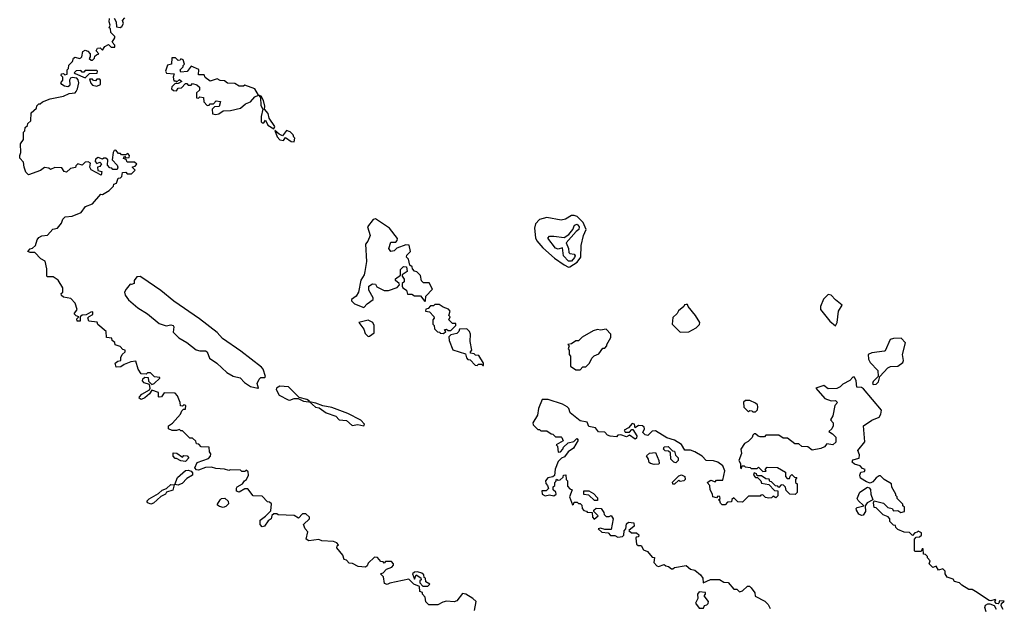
# Model space of a CAD drawing. Extents: x 2710666 to 2828562, y 857017 to 964538.
# Tile 59 of 138: x 2712144 to 2718928, y 904749 to 908800. Entities that reach past the tile are written whole.
import ezdxf

# ---------------------------------------------------------------- set-up
doc = ezdxf.new("R2010")
doc.units = 0

msp = doc.modelspace()

# ---------------------------------------------------------------- linework, layer by layer
at = {"layer": '0CON05XD'}
for points in [[(2713005, 906196.7), (2712980, 906185), (2712967.5, 906195), (2712970, 906205), (2712985, 906223.3), (2713038.3, 906251.7), (2713042.5, 906265), (2713038.3, 906288.3), (2713001.7, 906301.7), (2712990, 906315), (2712991.7, 906328.3), (2713005, 906340), (2713028.3, 906338.3), (2713031.7, 906311.7), (2713055, 906290), (2713070, 906295), (2713108.3, 906331.7), (2713108.3, 906338.3), (2713073, 906343), (2713045, 906370), (2713025, 906370), (2713015, 906360), (2712981.7, 906361.7), (2712960, 906395), (2712945, 906450), (2712910, 906445), (2712863, 906427), (2712840, 906410), (2712807.5, 906407.5), (2712802.5, 906435), (2712819.3, 906450.7), (2712840, 906455), (2712840, 906475), (2712850, 906495), (2712870, 906515), (2712870, 906525), (2712855, 906530), (2712835, 906550), (2712801.7, 906561.7), (2712798.3, 906578.3), (2712781.7, 906591.7), (2712778.3, 906608.3), (2712741.7, 906611.7), (2712740, 906655), (2712681.7, 906701.7), (2712678.3, 906718.3), (2712620, 906725), (2712613, 906747), (2712621.7, 906758.3), (2712648.3, 906771.7), (2712648.3, 906788.3), (2712633, 906787), (2712601.7, 906768.3), (2712573, 906767), (2712560, 906755), (2712560, 906725), (2712540, 906725), (2712538.3, 906741.7), (2712550, 906755), (2712531.7, 906761.7), (2712520, 906775), (2712540, 906805), (2712525, 906850), (2712495, 906880), (2712445, 906890), (2712431.7, 906901.7), (2712430, 906915), (2712440, 906925), (2712440, 906955), (2712408.3, 907008.3), (2712375, 907030), (2712335, 907030), (2712330, 907035), (2712330, 907085), (2712318.3, 907138.3), (2712290, 907155), (2712248.3, 907198.3), (2712215, 907197.5), (2712200, 907205), (2712215, 907222.5), (2712232.5, 907227.5), (2712253, 907247), (2712263.8, 907285), (2712275, 907300), (2712295, 907313.3), (2712335, 907317.5), (2712372.7, 907357.3), (2712403.6, 907366.4), (2712413.6, 907376.4), (2712430.7, 907399.3), (2712441.7, 907428.3), (2712456.4, 907443.6), (2712505, 907448.8), (2712566.1, 907473.9), (2712596.4, 907513.6), (2712645, 907532.5), (2712701.7, 907598.3), (2712715, 907597.5), (2712760, 907625), (2712790, 907655), (2712791.7, 907668.3), (2712810, 907675), (2712821.7, 907708.3), (2712838.3, 907711.7), (2712848.3, 907721.7), (2712851.7, 907748.3), (2712875, 907750), (2712885, 907740), (2712915, 907740), (2712940, 907765), (2712921.7, 907781.7), (2712921.7, 907788.3), (2712938.3, 907791.7), (2712950, 907805), (2712935, 907820), (2712885, 907820), (2712878.3, 907838.3), (2712860, 907845), (2712865, 907860), (2712875, 907850), (2712898.3, 907851.7), (2712900, 907865), (2712888.3, 907878.3), (2712875, 907870), (2712845, 907870), (2712838.3, 907878.3), (2712825, 907880), (2712805, 907902.5), (2712795, 907900), (2712787.5, 907885), (2712780, 907835), (2712815, 907800), (2712820, 907785), (2712815, 907770), (2712785, 907770), (2712778.3, 907778.3), (2712765, 907780), (2712748.3, 907798.3), (2712750, 907835), (2712737, 907847), (2712723, 907847), (2712715, 907840), (2712685, 907852.5), (2712665, 907840), (2712662.5, 907825), (2712675, 907810), (2712695, 907820), (2712707, 907807), (2712695, 907790), (2712680, 907785), (2712681.7, 907761.7), (2712710, 907755), (2712705, 907730), (2712637, 907767), (2712627.5, 907785), (2712631.7, 907811.7), (2712615, 907822.5), (2712595, 907820), (2712575, 907800), (2712545, 907807.5), (2712530, 907795), (2712528.3, 907781.7), (2712493, 907777), (2712465, 907750), (2712450, 907755), (2712435, 907780), (2712385, 907782.5), (2712355, 907770), (2712345, 907777.5), (2712315, 907782.5), (2712287, 907763), (2712205, 907732.5), (2712185, 907750), (2712173.3, 907785), (2712170.7, 907820.7), (2712143.6, 907846.4), (2712143.9, 907866.1), (2712152.5, 907885), (2712150, 907945), (2712170, 907975), (2712170, 908025), (2712180, 908035), (2712181.7, 908058.3), (2712198.3, 908071.7), (2712200, 908085), (2712220, 908105), (2712221.7, 908158.3), (2712258.3, 908191.7), (2712261.7, 908208.3), (2712275, 908220), (2712285, 908220), (2712300, 908235), (2712354.2, 908255.8), (2712446.4, 908273.6), (2712485, 908292.5), (2712525, 908297.5), (2712532.5, 908305), (2712542.5, 908325), (2712550, 908365), (2712547, 908387), (2712537, 908397), (2712505, 908402.5), (2712493.3, 908396.7), (2712487.5, 908385), (2712490, 908355), (2712486, 908344), (2712475, 908338.8), (2712452, 908342), (2712433.6, 908353.6), (2712427.5, 908365), (2712440, 908385), (2712440, 908405), (2712430, 908415), (2712431.7, 908428.3), (2712445, 908430), (2712455, 908420), (2712470, 908425), (2712470, 908455), (2712480, 908465), (2712483, 908487), (2712507.5, 908512.5), (2712513.6, 908536.4), (2712525, 908542.5), (2712555, 908532.5), (2712565, 908537.5), (2712572.5, 908545), (2712579.3, 908580.7), (2712595, 908590), (2712613, 908583), (2712630, 908565), (2712630, 908545), (2712623, 908533), (2712635, 908522.5), (2712645, 908522.5), (2712660, 908535), (2712661.7, 908548.3), (2712671.7, 908558.3), (2712690, 908565), (2712670, 908585), (2712680, 908605), (2712697, 908607), (2712715, 908590), (2712730, 908615), (2712755, 908630), (2712775, 908610), (2712798.3, 908611.7), (2712800, 908625), (2712780, 908645), (2712800, 908675), (2712800, 908685), (2712771.7, 908711.7), (2712770, 908740), (2712760, 908745), (2712767.5, 908762.5), (2712760, 908785), (2712761.7, 908808.3)], [(2712795, 908810), (2712807.5, 908785), (2712810, 908750), (2712835, 908747.5), (2712846.4, 908753.6), (2712860, 908775), (2712852.5, 908795), (2712867, 908813)], [(2713495, 908147.5), (2713515, 908153.3), (2713545, 908172.5), (2713595.9, 908174.1), (2713665, 908190.8), (2713699.1, 908220.9), (2713735, 908233.8), (2713765, 908268.8), (2713790, 908280), (2713765, 908323.3), (2713695, 908350), (2713685, 908342.5), (2713655, 908342.5), (2713625, 908360), (2713575, 908362.5), (2713555, 908380), (2713525, 908382.5), (2713505, 908392.5), (2713455, 908377.5), (2713421.7, 908401.7), (2713415, 908420), (2713375, 908420), (2713378.3, 908458.3), (2713325, 908480), (2713297, 908443), (2713255, 908440), (2713250, 908455), (2713270, 908475), (2713270, 908485), (2713280, 908495), (2713270, 908525), (2713255, 908530), (2713248.3, 908521.7), (2713235, 908520), (2713217, 908537), (2713191.7, 908538.3), (2713190, 908495), (2713161.7, 908488.3), (2713147.5, 908445), (2713155, 908432.5), (2713208.3, 908428.3), (2713200, 908405), (2713205, 908380), (2713218.3, 908378.3), (2713225, 908370), (2713245, 908387.5), (2713260, 908375), (2713235, 908360), (2713211.7, 908358.3), (2713191.7, 908338.3), (2713190, 908325), (2713203, 908313), (2713225, 908310), (2713235, 908330), (2713258.3, 908331.7), (2713285, 908360), (2713295, 908360), (2713305, 908350), (2713325, 908350), (2713335, 908360), (2713365, 908352.5), (2713382.5, 908335), (2713383.3, 908325), (2713382.5, 908315), (2713363, 908297), (2713361.7, 908261.7), (2713375, 908260), (2713385, 908270), (2713410, 908265), (2713412.5, 908235), (2713435, 908210), (2713448.3, 908211.7), (2713455, 908220), (2713478.3, 908221.7), (2713498.3, 908241.7), (2713526.4, 908236.4), (2713518.3, 908201.7), (2713485, 908200), (2713470, 908185), (2713471.7, 908151.7), (2713495, 908147.5)], [(2712595, 908400), (2712625, 908430), (2712677, 908433), (2712680, 908445), (2712675, 908450), (2712595, 908450), (2712585, 908440), (2712575, 908440), (2712565, 908450), (2712531.7, 908448.3), (2712520, 908435), (2712525, 908430), (2712595, 908400)], [(2712675, 908342.5), (2712700, 908355), (2712700, 908385), (2712695, 908390), (2712675, 908390), (2712665, 908380), (2712651.7, 908381.7), (2712645, 908390), (2712625, 908390), (2712633, 908363), (2712645, 908350), (2712675, 908342.5)], [(2713895, 908050), (2713902.5, 908065), (2713861.7, 908121.7), (2713856.7, 908155), (2713830, 908185), (2713833.3, 908205), (2713823.3, 908245), (2713807.5, 908275), (2713790, 908280), (2713803.6, 908263.6), (2713805, 908210), (2713820, 908185), (2713807.5, 908135), (2713808.3, 908098.3), (2713815, 908090), (2713825, 908090), (2713838.3, 908108.3), (2713853.6, 908073.6), (2713895, 908050)], [(2714035, 907960), (2714040, 907985), (2714031.7, 907991.7), (2714028.3, 908008.3), (2714008.3, 908028.3), (2713981.7, 908038.3), (2713955, 908000), (2713931.2, 908011.2), (2713902.5, 908037.5), (2713916.7, 907995), (2713935, 907973.8), (2713961.7, 907968.3), (2713975, 907990), (2714015, 907962.5), (2714035, 907960)], [(2714515, 906820), (2714537.5, 906845), (2714580, 906875), (2714580, 906885), (2714548.3, 906938.3), (2714550, 906965), (2714575, 906982.5), (2714595, 906980), (2714605, 906962.5), (2714656.2, 906936.2), (2714685, 906936.2), (2714745, 906957.5), (2714760, 906975), (2714757.5, 906985), (2714732.5, 907005), (2714733, 907017), (2714768.3, 907041.7), (2714768.3, 907081.7), (2714788.3, 907101.7), (2714808.3, 907098.3), (2714813, 907067), (2714780, 907045), (2714780, 907035), (2714793.3, 907015), (2714792.5, 906995), (2714780, 906985), (2714780, 906965), (2714783.6, 906953.6), (2714808.3, 906938.3), (2714815, 906910), (2714845, 906910), (2714865, 906900), (2714905, 906900), (2714935, 906860), (2714940, 906865), (2714941.7, 906898.3), (2714987.5, 906945), (2714965, 906990), (2714925, 906990), (2714911.7, 907001.7), (2714905, 907040), (2714880, 907065), (2714865, 907070), (2714850, 907085), (2714848.3, 907098.3), (2714831.7, 907111.7), (2714821.7, 907151.7), (2714810, 907165), (2714811.7, 907178.3), (2714837.5, 907205), (2714827.3, 907247.3), (2714805, 907251.2), (2714741.7, 907228.3), (2714725, 907210), (2714700, 907205), (2714687.5, 907225), (2714701.7, 907268.3), (2714735, 907270), (2714745, 907280), (2714747.5, 907295), (2714691.2, 907365), (2714595, 907428.8), (2714580, 907425), (2714540, 907375), (2714557.5, 907315), (2714543.6, 907276.4), (2714527.5, 907255), (2714533.6, 907136.4), (2714522, 907068), (2714516.7, 907045), (2714493.6, 907006.4), (2714477.5, 906925), (2714463, 906897), (2714430, 906875), (2714430, 906865), (2714450, 906845), (2714515, 906820)], [(2715925, 907097.5), (2715935, 907100), (2715985, 907130.8), (2716011.1, 907165), (2716013.3, 907245), (2716028.1, 907315), (2716046.9, 907355), (2716025.6, 907405), (2715985.8, 907445), (2715965, 907453.3), (2715945, 907452.2), (2715905, 907427.1), (2715875, 907420), (2715775, 907438), (2715725.9, 907424.1), (2715698.8, 907395), (2715690.8, 907365), (2715698.3, 907298.3), (2715708.2, 907278.2), (2715749.5, 907229.5), (2715829.5, 907159.5), (2715895, 907113.8), (2715925, 907097.5)], [(2715945, 907138.6), (2715925, 907138.8), (2715890, 907175), (2715885, 907230), (2715855, 907220.9), (2715835, 907228.2), (2715783.4, 907296.6), (2715795, 907309.2), (2715825, 907311.2), (2715895, 907300), (2715928.3, 907321.7), (2715956.2, 907355), (2715966.7, 907385), (2715985, 907393.8), (2715998.6, 907375), (2715996.9, 907355), (2715977.8, 907342.2), (2715908.1, 907265), (2715924.3, 907225), (2715926.7, 907196.7), (2715935, 907190), (2715965, 907186.4), (2715971.1, 907175), (2715967.5, 907162.5), (2715945, 907138.6)], [(2713785, 906263.3), (2713790, 906265), (2713779.2, 906295), (2713794.3, 906325.7), (2713805, 906336.2), (2713831.7, 906338.3), (2713836.7, 906345), (2713822, 906395), (2713808.7, 906408.7), (2713667.5, 906517.5), (2713540, 906605), (2713505, 906646.2), (2713381.9, 906741.9), (2713205, 906862.5), (2713115.6, 906935.6), (2712985, 907026.7), (2712973.3, 907033.3), (2712950.5, 907029.5), (2712932.5, 907005), (2712932.5, 906985), (2712915, 906977.5), (2712905, 906980), (2712876.2, 906945), (2712866.7, 906925), (2712870, 906905), (2712892.5, 906872.5), (2712957.7, 906817.7), (2713025, 906776.2), (2713105, 906710), (2713151.9, 906691.9), (2713185, 906698.8), (2713201.4, 906695), (2713206.4, 906685), (2713200, 906650), (2713239.3, 906609.3), (2713295, 906578.8), (2713358.8, 906528.8), (2713385, 906520.8), (2713425, 906521.9), (2713434.5, 906514.5), (2713451.3, 906471.3), (2713501.2, 906435), (2713571.2, 906371.2), (2713615, 906347.5), (2713663.3, 906335), (2713692.7, 906302.7), (2713734.3, 906274.3), (2713785, 906263.3)], [(2717765, 906692.5), (2717776.7, 906715), (2717786.7, 906795), (2717810, 906835), (2717765, 906870.8), (2717735, 906904.3), (2717715, 906907.9), (2717682.4, 906877.6), (2717662.4, 906825), (2717662.1, 906805), (2717725, 906725.8), (2717765, 906692.5)], [(2715065, 906640), (2715080, 906655), (2715071.7, 906668.3), (2715085, 906670), (2715095, 906660), (2715115, 906660), (2715150, 906695), (2715148.3, 906708.3), (2715125, 906710), (2715100, 906735), (2715110, 906755), (2715100, 906765), (2715110, 906795), (2715098.3, 906808.3), (2715061.7, 906821.7), (2715035, 906840), (2715005, 906840), (2714995, 906830), (2714975, 906830), (2714958.3, 906811.7), (2714941.7, 906808.3), (2714940, 906795), (2714968.3, 906788.3), (2714998.3, 906758.3), (2715000, 906745), (2714990, 906735), (2714990, 906705), (2715000, 906695), (2715001.7, 906671.7), (2715021.7, 906651.7), (2715038.3, 906648.3), (2715041.7, 906641.7), (2715065, 906640)], [(2716695, 906650), (2716755, 906652.5), (2716805, 906680), (2716828.3, 906701.7), (2716830, 906715), (2716800, 906765), (2716750, 906825), (2716745, 906840), (2716735, 906840), (2716723.6, 906836.4), (2716720, 906825), (2716683.6, 906796.4), (2716673, 906777), (2716645, 906750), (2716640, 906705), (2716695, 906650)], [(2714545, 906620), (2714555, 906622.5), (2714586.7, 906645), (2714586.2, 906695), (2714576.7, 906715), (2714545, 906732.5), (2714480, 906715), (2714515, 906670), (2714525, 906640), (2714545, 906620)], [(2715340, 906420), (2715340, 906435), (2715308.3, 906488.3), (2715285, 906490), (2715275, 906500), (2715250, 906505), (2715250, 906515), (2715260, 906525), (2715246.7, 906585), (2715250, 906635), (2715242.5, 906655), (2715225, 906672.5), (2715175, 906670), (2715170, 906655), (2715155, 906640), (2715115, 906630), (2715101.7, 906618.3), (2715103, 906593), (2715128.3, 906528.3), (2715215, 906500), (2715221.7, 906471.7), (2715231.7, 906461.7), (2715248.3, 906458.3), (2715281.7, 906421.7), (2715295, 906420), (2715305, 906430), (2715325, 906430), (2715335, 906420), (2715340, 906420)], [(2716005, 906390), (2716025, 906410), (2716045, 906410), (2716070, 906435), (2716085, 906470), (2716103, 906487), (2716135, 906500), (2716161.7, 906538.3), (2716175, 906540), (2716190, 906555), (2716190, 906565), (2716217, 906613), (2716217.5, 906635), (2716185, 906670), (2716145, 906662.5), (2716125, 906667.5), (2716095, 906657.5), (2716020, 906615), (2715995, 906590), (2715975, 906590), (2715945, 906570), (2715920, 906565), (2715930, 906555), (2715922.5, 906535), (2715930, 906525), (2715930, 906495), (2715940, 906485), (2715940, 906415), (2715975, 906390), (2716005, 906390)], [(2718025, 906290), (2718045, 906292.5), (2718061.7, 906308.3), (2718070, 906345), (2718125, 906403.8), (2718145, 906412.9), (2718195.4, 906414.6), (2718229.6, 906440.4), (2718233.1, 906455), (2718226.5, 906495), (2718247.5, 906575), (2718217.7, 906607.7), (2718163.9, 906606.1), (2718141.7, 906598.3), (2718108.3, 906521.7), (2718101.7, 906518.3), (2718015, 906507.5), (2717990, 906495), (2717993, 906463), (2718005, 906440), (2718056.4, 906386.4), (2718060, 906345), (2718025, 906310), (2718020, 906295), (2718025, 906290)], [(2717967.5, 905895), (2717957.5, 906005), (2718016.4, 906043.6), (2718065, 906063.8), (2718078, 906085), (2718083, 906113), (2717958.3, 906258.3), (2717945, 906267.5), (2717911.7, 906271.7), (2717907.5, 906315), (2717895, 906340), (2717885, 906340), (2717863.6, 906316.4), (2717815, 906292.5), (2717796.4, 906273.6), (2717775, 906262.5), (2717715, 906260), (2717685, 906282.5), (2717630, 906265), (2717692.7, 906192.7), (2717735, 906177.5), (2717765, 906180), (2717780, 906165), (2717760, 906145), (2717747, 906073), (2717730, 906045), (2717750, 906025), (2717750, 906005), (2717740, 905985), (2717720, 905965), (2717745, 905950), (2717767, 905927), (2717767, 905893), (2717747, 905873), (2717705, 905880), (2717689.3, 905860.7), (2717665, 905847.5), (2717605, 905837.5), (2717575, 905860), (2717533, 905863), (2717511.7, 905881.7), (2717485, 905880), (2717435, 905920), (2717405, 905920), (2717375, 905940), (2717285, 905940), (2717275, 905930), (2717245, 905930), (2717233, 905933), (2717215, 905950), (2717205, 905950), (2717195, 905940), (2717190, 905925), (2717164.2, 905895.8), (2717137, 905883), (2717112.5, 905845), (2717116.7, 905815), (2717100, 905765), (2717110, 905745), (2717110, 905715), (2717118.3, 905711.7), (2717121.7, 905728.3), (2717135, 905730), (2717142.5, 905722.5), (2717177, 905717), (2717185, 905710), (2717225, 905710), (2717235, 905720), (2717265, 905690), (2717288.3, 905691.7), (2717280, 905705), (2717295, 905720), (2717365, 905717.5), (2717420, 905685), (2717420, 905655), (2717431.7, 905641.7), (2717448.3, 905641.7), (2717451.7, 905658.3), (2717465, 905670), (2717481.7, 905651.7), (2717498.3, 905648.3), (2717490, 905635), (2717490, 905615), (2717500, 905605), (2717500, 905545), (2717487.5, 905532.5), (2717450, 905535), (2717425, 905560), (2717421.7, 905581.7), (2717407, 905597), (2717391.7, 905598.3), (2717375, 905580), (2717368.3, 905588.3), (2717351.7, 905591.7), (2717325, 905620), (2717311.7, 905621.7), (2717308.3, 905638.3), (2717285, 905640), (2717255, 905660), (2717225, 905660), (2717220, 905675), (2717205, 905680), (2717200, 905665), (2717215, 905650), (2717228.3, 905648.3), (2717250, 905625), (2717255, 905610), (2717305, 905600), (2717345, 905560), (2717368.3, 905558.3), (2717368.3, 905521.7), (2717355, 905510), (2717335, 905520), (2717325, 905510), (2717305, 905507.5), (2717281.7, 905511.7), (2717265, 905530), (2717251.7, 905528.3), (2717245, 905520), (2717165, 905520), (2717125, 905480), (2717091.7, 905481.7), (2717065, 905510), (2717051.7, 905498.3), (2717048.3, 905481.7), (2717021.7, 905478.3), (2717005, 905460), (2716985, 905460), (2716971.7, 905471.7), (2716968.3, 905488.3), (2716960, 905495), (2716970, 905505), (2716968.3, 905518.3), (2716955, 905520), (2716945, 905510), (2716920, 905515), (2716917.5, 905535), (2716902.5, 905565), (2716900, 905595), (2716880, 905615), (2716905, 905630), (2716935, 905620), (2716945, 905630), (2716988.3, 905631.7), (2717003.3, 905695), (2716988.6, 905728.6), (2716955, 905753.8), (2716925, 905763.3), (2716875, 905766.2), (2716846.7, 905795), (2716795.8, 905825.8), (2716765, 905836.2), (2716726.2, 905836.2), (2716705, 905876.7), (2716656.8, 905906.8), (2716602.5, 905922.5), (2716525, 905970.8), (2716502, 905968), (2716471.7, 905938.3), (2716453, 905943), (2716438.3, 905958.3), (2716450, 905985), (2716446.2, 905995), (2716435, 906005.7), (2716406.7, 906006.7), (2716385, 905990), (2716380, 906015), (2716365, 906020), (2716338.3, 905991.7), (2716310, 905975), (2716315, 905960), (2716345, 905960), (2716361.7, 905978.3), (2716368.3, 905978.3), (2716396.7, 905935), (2716395, 905920), (2716385, 905912.5), (2716345, 905940), (2716325, 905930), (2716285, 905942.5), (2716265, 905940), (2716255, 905930), (2716213, 905933), (2716195, 905940), (2716175, 905960), (2716133, 905963), (2716111.7, 905991.7), (2716065, 906000), (2716055, 906030), (2716005, 906040), (2715937.5, 906095), (2715926.7, 906125), (2715916.7, 906135), (2715885, 906153.3), (2715785, 906186.7), (2715743.6, 906186.4), (2715717.5, 906125), (2715711.7, 906078.3), (2715680, 906025), (2715681.7, 906011.7), (2715715, 905980), (2715725, 905980), (2715735, 905970), (2715775, 905970), (2715805, 905950), (2715818.3, 905948.3), (2715835, 905930), (2715875, 905930), (2715880, 905925), (2715888.3, 905901.7), (2715840, 905875), (2715850, 905865), (2715853, 905823), (2715870, 905825), (2715887, 905843), (2715891.7, 905858.3), (2715923, 905887), (2715962.5, 905897.5), (2715983.6, 905916.4), (2715992.5, 905905), (2715959.7, 905850.3), (2715922.5, 905825), (2715898.8, 905791.2), (2715877, 905783), (2715855, 905760), (2715833, 905707), (2715828.3, 905661.7), (2715817.5, 905652.5), (2715783.9, 905646.1), (2715767.5, 905625), (2715768.3, 905608.3), (2715780, 905595), (2715787, 905573), (2715771.7, 905558.3), (2715742.5, 905557.5), (2715743.3, 905533.3), (2715765, 905522.5), (2715795, 905530), (2715825, 905522.5), (2715840, 905535), (2715838.3, 905548.3), (2715820, 905565), (2715820, 905585), (2715830, 905595), (2715830, 905615), (2715838.3, 905621.7), (2715841.7, 905638.3), (2715855, 905630), (2715867, 905633), (2715888.3, 905651.7), (2715890, 905665), (2715907, 905667), (2715910, 905635), (2715917.5, 905625), (2715918.3, 905588.3), (2715935, 905570), (2715950, 905565), (2715932.5, 905515), (2715951.7, 905461.7), (2715960, 905465), (2715965, 905480), (2715985, 905480), (2715995, 905470), (2716005, 905470), (2716018.3, 905458.3), (2716020, 905435), (2716031.7, 905421.7), (2716048.3, 905418.3), (2716055, 905410), (2716088.3, 905408.3), (2716090, 905375), (2716102.5, 905362.5), (2716130, 905385), (2716100, 905415), (2716100, 905425), (2716115, 905437.5), (2716150, 905435), (2716168.3, 905408.3), (2716170, 905395), (2716185, 905380), (2716205, 905380), (2716218.3, 905388.3), (2716232.5, 905365), (2716218.3, 905291.7), (2716175, 905290), (2716145, 905300), (2716130, 905295), (2716155, 905272.5), (2716198.3, 905268.3), (2716215, 905250), (2716245, 905250), (2716265, 905237.5), (2716297, 905243), (2716307, 905253), (2716308.3, 905281.7), (2716320, 905295), (2716325, 905330), (2716338.3, 905341.7), (2716375, 905337.5), (2716377, 905313), (2716340, 905285), (2716358.3, 905268.3), (2716395, 905267.5), (2716410, 905255), (2716408.3, 905241.7), (2716391.7, 905238.3), (2716388.3, 905231.7), (2716395, 905190), (2716405, 905180), (2716425, 905180), (2716441.7, 905151.7), (2716469.3, 905139.3), (2716501.7, 905101.7), (2716518.3, 905098.3), (2716513, 905063), (2716535, 905040), (2716545, 905037.5), (2716585, 905050), (2716595, 905040), (2716615, 905037.5), (2716635, 905020), (2716645, 905020), (2716655, 905030), (2716735, 905042.5), (2716765, 905017.5), (2716795, 905010), (2716835, 904980), (2716850, 904955), (2716853, 904923), (2716903.6, 904946.4), (2716965, 904946.2), (2716995, 904927.5), (2717026, 904926), (2717065, 904880), (2717085, 904880), (2717102.5, 904862.5), (2717125, 904870), (2717158.3, 904901.7), (2717171.7, 904901.7), (2717185, 904890), (2717210, 904855), (2717211.7, 904831.7), (2717277.1, 904797.1), (2717300, 904775), (2717315, 904747.5)], [(2715277, 904733), (2715290, 904795), (2715267, 904817), (2715217, 904847), (2715195, 904850), (2715155, 904800), (2715137, 904793), (2715085, 904797.5), (2715058.3, 904791.7), (2715025, 904772.5), (2714963.6, 904773.6), (2714943, 904793), (2714937.5, 904825), (2714920, 904845), (2714918.3, 904858.3), (2714900, 904865), (2714898.3, 904898.3), (2714860, 904915), (2714825, 904950), (2714695, 904921.2), (2714675, 904912), (2714658.3, 904918.3), (2714650, 904965), (2714630, 904985), (2714648.3, 904991.7), (2714671.7, 905018.3), (2714708.3, 905031.7), (2714720, 905045), (2714720, 905055), (2714705, 905070), (2714665, 905070), (2714655, 905060), (2714648.3, 905068.3), (2714631.7, 905071.7), (2714608.3, 905098.3), (2714588.3, 905101.7), (2714545, 905060), (2714538.3, 905041.7), (2714527.5, 905032.5), (2714475, 905037.5), (2714437, 905057), (2714415, 905060), (2714395, 905080), (2714380, 905085), (2714370, 905115), (2714330, 905165), (2714331.7, 905178.3), (2714340, 905185), (2714328.3, 905198.3), (2714305, 905207.5), (2714225, 905212.5), (2714205, 905222.5), (2714135, 905213.3), (2714116.7, 905225), (2714130, 905275), (2714110, 905295), (2714100, 905325), (2714140, 905365), (2714140, 905375), (2714115, 905400), (2714091.7, 905398.3), (2714065, 905370), (2714035, 905387.5), (2713925, 905392.5), (2713915, 905400), (2713895, 905400), (2713881.7, 905388.3), (2713877.5, 905365), (2713855, 905350), (2713830, 905315), (2713815, 905310), (2713800, 905325), (2713800, 905355), (2713838.3, 905381.7), (2713875, 905420), (2713878.3, 905468.3), (2713865, 905480), (2713851.7, 905481.7), (2713815, 905520), (2713751.7, 905521.7), (2713715, 905570), (2713695, 905570), (2713655, 905547.5), (2713637.5, 905555), (2713636.7, 905575), (2713642.5, 905585), (2713680, 905605), (2713693.6, 905626.4), (2713707.5, 905635), (2713720, 905665), (2713718.3, 905688.3), (2713705, 905700), (2713695, 905690), (2713675, 905690), (2713665, 905700), (2713595, 905702.5), (2713585, 905697.5), (2713555, 905706.7), (2713495, 905710), (2713465, 905720), (2713425, 905717.5), (2713375, 905699.2), (2713361.4, 905701.4), (2713351.2, 905715), (2713367, 905753), (2713445, 905780), (2713457.5, 905795), (2713461.7, 905811.7), (2713452.5, 905825), (2713448.3, 905858.3), (2713395, 905860), (2713378.3, 905878.3), (2713361.7, 905881.7), (2713358.3, 905898.3), (2713335, 905920), (2713315, 905920), (2713265, 905970), (2713255, 905970), (2713245, 905980), (2713225, 905972.5), (2713195, 905972.5), (2713170, 905985), (2713170, 906005), (2713196.4, 906023.6), (2713252.5, 906085), (2713261.7, 906108.3), (2713271.7, 906118.3), (2713285, 906120), (2713287.5, 906145), (2713275, 906150), (2713265, 906140), (2713251.7, 906141.7), (2713250, 906165), (2713231.7, 906211.7), (2713215, 906230), (2713138.3, 906231.7), (2713120, 906205), (2713105, 906202.5), (2713100, 906205), (2713100, 906235), (2713055, 906250), (2713037.5, 906225), (2713005, 906196.7)], [(2714135, 906170), (2714140, 906175), (2714122.5, 906185), (2714070.5, 906200.5), (2713995, 906272.9), (2713935, 906278.8), (2713912.5, 906265), (2713910, 906255), (2713932.5, 906215), (2713994.1, 906184.1), (2714005, 906182), (2714035, 906192.9), (2714061.7, 906191.7), (2714100, 906175), (2714135, 906170)], [(2717215, 906100), (2717227.5, 906115), (2717230, 906135), (2717228.3, 906148.3), (2717215, 906160), (2717175, 906180), (2717145, 906180), (2717131.7, 906168.3), (2717133, 906133), (2717165, 906100), (2717175, 906110), (2717188.3, 906108.3), (2717195, 906100), (2717215, 906100)], [(2714515, 906003.8), (2714518.8, 906015), (2714495, 906043.8), (2714405, 906088.6), (2714295, 906130.6), (2714231.9, 906141.9), (2714185, 906161.2), (2714140, 906170), (2714182.9, 906132.9), (2714208.3, 906128.3), (2714255, 906094.4), (2714322.2, 906072.2), (2714345.6, 906045.6), (2714395, 906042.2), (2714435, 906007.5), (2714473.2, 906013.2), (2714515, 906003.8)], [(2716665, 905750), (2716650, 905755), (2716630, 905775), (2716628.3, 905818.3), (2716615, 905830), (2716591.7, 905831.7), (2716580, 905845), (2716585, 905860), (2716611.7, 905861.7), (2716641.7, 905831.7), (2716655, 905830), (2716661.7, 905801.7), (2716680, 905785), (2716680, 905765), (2716665, 905750)], [(2718920, 904740), (2718907.5, 904765), (2718908.3, 904781.7), (2718928.3, 904798.3), (2718895, 904800), (2718890, 904785), (2718885, 904780), (2718871.7, 904781.7), (2718862.5, 904795), (2718870, 904805), (2718865, 904810), (2718835, 904800), (2718825, 904802.5), (2718730, 904865), (2718707, 904877), (2718685, 904877.5), (2718635, 904907.5), (2718620, 904925), (2718585, 904932.5), (2718575, 904950), (2718535, 904962.5), (2718520, 904985), (2718520, 905005), (2718505, 905020), (2718475, 905010), (2718458.3, 905038.3), (2718435, 905030), (2718410, 905055), (2718417.5, 905075), (2718400, 905095), (2718400, 905105), (2718385, 905120), (2718371.7, 905121.7), (2718368.3, 905158.3), (2718361.7, 905158.3), (2718355, 905140), (2718315, 905140), (2718310, 905145), (2718310, 905225), (2718321.7, 905238.3), (2718345, 905240), (2718358.3, 905251.7), (2718358.3, 905268.3), (2718335, 905280), (2718328.3, 905271.7), (2718311.7, 905268.3), (2718295, 905250), (2718275, 905270), (2718238.3, 905271.7), (2718195, 905290), (2718180, 905305), (2718178.3, 905318.3), (2718165, 905320), (2718140, 905345), (2718140, 905365), (2718128.3, 905378.3), (2718093, 905393), (2718045, 905440), (2718031.7, 905441.7), (2718027.5, 905475), (2718032.5, 905487.5), (2718095, 905471.2), (2718125, 905442.5), (2718155, 905436.7), (2718165, 905420), (2718195, 905422.5), (2718215, 905407.5), (2718240, 905415), (2718240, 905445), (2718230, 905455), (2718230, 905465), (2718190, 905505), (2718190, 905515), (2718180, 905525), (2718180, 905535), (2718153, 905583), (2718150, 905605), (2718100, 905635), (2718075, 905660), (2718065, 905660), (2718045, 905646.7), (2718021.9, 905618.1), (2718005, 905610), (2717978.8, 905618.8), (2717937.5, 905645), (2717932.5, 905665), (2717940, 905685), (2717965, 905690), (2717970, 905705), (2717951.7, 905711.7), (2717935, 905730), (2717895, 905740), (2717880, 905755), (2717885, 905770), (2717928.3, 905781.7), (2717930, 905805), (2717920, 905835), (2717967.5, 905895)], [(2713285, 905760), (2713253, 905763), (2713225, 905780), (2713215, 905780), (2713200, 905795), (2713201.7, 905818.3), (2713227, 905817), (2713265, 905790), (2713275, 905800), (2713298.3, 905798.3), (2713310, 905785), (2713285, 905760)], [(2716515, 905737.5), (2716490, 905745), (2716481.7, 905751.7), (2716477.5, 905775), (2716461.7, 905798.3), (2716483, 905817), (2716525, 905820), (2716547, 905767), (2716550, 905745), (2716545, 905740), (2716515, 905737.5)], [(2713235, 905596.2), (2713211.7, 905601.7), (2713231.4, 905648.6), (2713285, 905697.5), (2713305, 905700), (2713325, 905692.5), (2713335, 905680), (2713333.3, 905665), (2713295, 905642.5), (2713262.3, 905607.7), (2713245, 905601.2), (2713235, 905596.2)], [(2716655, 905602.5), (2716645, 905602.5), (2716643, 905617), (2716685, 905660), (2716705, 905667.5), (2716727.5, 905655), (2716730, 905635), (2716720, 905625), (2716695, 905622.5), (2716685, 905630), (2716655, 905602.5)], [(2713046.4, 905466.4), (2713027.5, 905475), (2713020, 905485), (2713035, 905502.5), (2713100.7, 905539.3), (2713125, 905561.2), (2713155, 905572.5), (2713185, 905600), (2713208.3, 905598.3), (2713198.6, 905561.4), (2713155, 905547.5), (2713147.5, 905535), (2713115, 905517.5), (2713065, 905471.2), (2713046.4, 905466.4)], [(2717945, 905386.7), (2717925.9, 905395.9), (2717908.8, 905425), (2717907.5, 905435), (2717915, 905442.5), (2717960, 905455), (2717920.5, 905490.5), (2717913.3, 905505), (2717933, 905547), (2717985, 905582), (2717997.5, 905577.5), (2718005.8, 905565.8), (2718008.6, 905535), (2718022.5, 905495), (2717983.3, 905475), (2717970, 905455), (2717972.5, 905415), (2717955, 905390), (2717945, 905386.7)], [(2713545, 905442.5), (2713519.3, 905449.3), (2713507.5, 905457.5), (2713506.7, 905465), (2713524.3, 905495.7), (2713535, 905503.8), (2713556.1, 905506.1), (2713580, 905485), (2713581.7, 905468.3), (2713565, 905450), (2713545, 905442.5)], [(2716125, 905490), (2716105, 905490), (2716065, 905527.5), (2716031.7, 905531.7), (2716031.7, 905558.3), (2716065, 905557.5), (2716098.3, 905538.3), (2716125, 905510), (2716125, 905490)], [(2714955, 904900), (2714970, 904915), (2714941.7, 904931.7), (2714940, 904955), (2714931.7, 904961.7), (2714928.3, 904978.3), (2714915, 904990), (2714885, 905000), (2714865, 904997.5), (2714850, 904985), (2714865, 904950), (2714875, 904980), (2714908.3, 904958.3), (2714910, 904945), (2714901.7, 904938.3), (2714900, 904925), (2714921.7, 904901.7), (2714955, 904900)], [(2716855, 904750), (2716861.7, 904768.3), (2716878.3, 904771.7), (2716888.3, 904781.7), (2716890, 904795), (2716860, 904835), (2716870, 904845), (2716868.3, 904858.3), (2716825, 904862.5), (2716813.9, 904846.1), (2716817.5, 904815), (2716800, 904785), (2716825, 904750), (2716855, 904750)], [(2718803.6, 904723.6), (2718793.3, 904755), (2718799.3, 904770.7), (2718815, 904780), (2718829.3, 904779.3), (2718857.5, 904767.5), (2718873, 904743)]]:
    msp.add_lwpolyline(points, dxfattribs=at)

doc.saveas('drawing.dxf')
